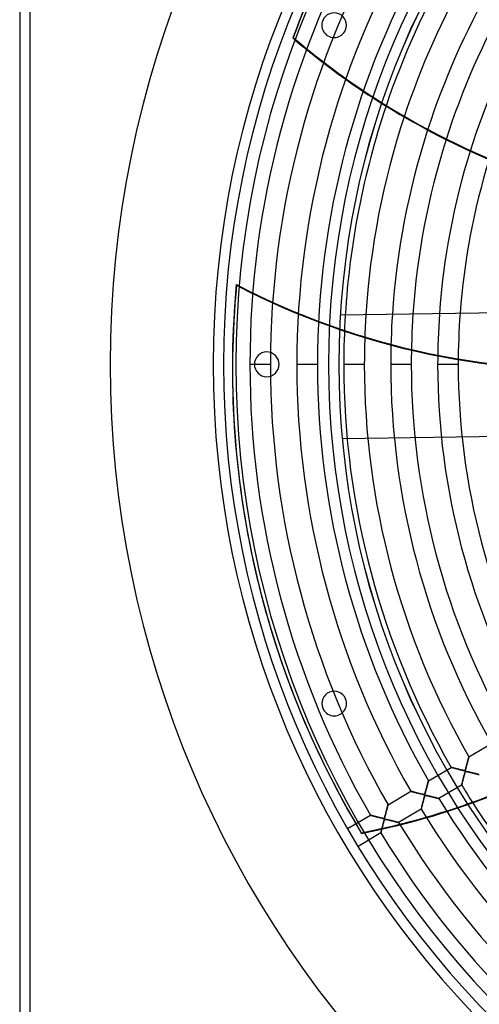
# Model space of a CAD drawing. Header units: millimetres. Extents: x -550 to 550, y -550 to 550.
# Tile 2 of 57: x -550 to -327, y -310 to 167. Entities that reach past the tile are written whole.
import ezdxf

# ---------------------------------------------------------------- set-up
doc = ezdxf.new("R2010")
doc.units = ezdxf.units.MM
doc.layers.add('HIDDEN', color=7, linetype='Continuous')
doc.layers.add('THICK', color=7, linetype='Continuous')

msp = doc.modelspace()

# ---------------------------------------------------------------- linework, layer by layer
at = {"layer": 'HIDDEN'}
for p, q in [((-545, 545), (-545, -545)), ((-402.81, 166.85), (-402.81, 166.85)), ((-417.32, 158.35), (-417.13, 158.6)), ((-391.72, 162.26), (-391.72, 162.26)), ((-407.78, 150.89), (-407.98, 150.64)), ((-444.7, 38.4), (-444.77, 38.71)), ((-394.27, 23.81), (-394.27, 23.81)), ((-506, 0), (-506, 0)), ((-456, 0), (-456, 0)), ((-451, 0), (-451, 0)), ((-445, 0), (-445, 0)), ((-428.21, 0), (-438.19, 0)), ((-428.21, 0), (-438.19, 0)), ((-436, 0), (-436, 0)), ((-424, 0), (-424, 0)), ((-405.41, 0), (-415.39, 0)), ((-405.41, 0), (-415.39, 0)), ((-400, 0), (-400, 0)), ((-400, 0), (-400, 0)), ((-395, 0), (-395, 0)), ((-394.99, 0), (-394.99, 0)), ((-394.99, 0), (-394.99, 0)), ((-382.61, 0), (-392.59, 0)), ((-382.61, 0), (-392.59, 0)), ((-359.81, 0), (-369.79, 0)), ((-359.81, 0), (-369.79, 0)), ((-337.01, 0), (-346.99, 0)), ((-337.01, 0), (-346.99, 0)), ((-393.33, -36.18), (-393.33, -36.18)), ((-435.75, -99.14), (-435.68, -99.44)), ((-391.72, -162.26), (-391.72, -162.26)), ((-402.81, -166.85), (-402.81, -166.85)), ((-331.85, -190.44), (-320.81, -183.92)), ((-332.02, -191.09), (-331.98, -190.96)), ((-331.99, -190.98), (-332.02, -191.1)), ((-331.96, -190.87), (-331.99, -190.98)), ((-331.98, -190.96), (-331.95, -190.85)), ((-331.93, -190.78), (-331.96, -190.87)), ((-331.95, -190.85), (-331.92, -190.74)), ((-331.91, -190.69), (-331.93, -190.78)), ((-331.92, -190.74), (-331.9, -190.65)), ((-331.89, -190.62), (-331.91, -190.69)), ((-331.9, -190.65), (-331.88, -190.58)), ((-331.87, -190.55), (-331.89, -190.62)), ((-331.88, -190.58), (-331.87, -190.52)), ((-331.87, -190.52), (-331.85, -190.48)), ((-331.86, -190.51), (-331.87, -190.55)), ((-331.85, -190.47), (-331.86, -190.51)), ((-331.85, -190.44), (-331.85, -190.45)), ((-331.85, -190.45), (-331.85, -190.44)), ((-331.85, -190.45), (-331.85, -190.47)), ((-331.85, -190.48), (-331.85, -190.45)), ((-351.47, -202.05), (-340.44, -195.52)), ((-340.42, -195.53), (-340.44, -195.52)), ((-340.44, -195.52), (-340.42, -195.53)), ((-340.37, -195.54), (-340.42, -195.53)), ((-340.42, -195.53), (-340.36, -195.55)), ((-340.3, -195.56), (-340.37, -195.54)), ((-340.36, -195.55), (-340.26, -195.57)), ((-340.19, -195.59), (-340.3, -195.56)), ((-340.26, -195.57), (-340.13, -195.61)), ((-340.06, -195.62), (-340.19, -195.59)), ((-340.13, -195.61), (-339.96, -195.65)), ((-339.9, -195.66), (-340.06, -195.62)), ((-339.96, -195.65), (-339.76, -195.7)), ((-339.73, -195.71), (-339.9, -195.66)), ((-339.76, -195.7), (-339.53, -195.76)), ((-339.53, -195.76), (-339.73, -195.71)), ((-339.32, -195.82), (-339.53, -195.76)), ((-339.53, -195.76), (-339.28, -195.83)), ((-339.09, -195.88), (-339.32, -195.82)), ((-339.28, -195.83), (-339.01, -195.9)), ((-333.34, -196.03), (-333.28, -195.85)), ((-333.26, -195.75), (-333.32, -195.98)), ((-333.28, -195.85), (-333.23, -195.66)), ((-333.19, -195.53), (-333.26, -195.75)), ((-333.23, -195.66), (-333.17, -195.45)), ((-333.13, -195.3), (-333.19, -195.53)), ((-333.17, -195.45), (-333.11, -195.23)), ((-333.07, -195.07), (-333.13, -195.3)), ((-333.11, -195.23), (-333.05, -195)), ((-333.01, -194.85), (-333.07, -195.07)), ((-333.05, -195), (-332.99, -194.75)), ((-332.95, -194.63), (-333.01, -194.85)), ((-332.99, -194.75), (-332.92, -194.51)), ((-332.89, -194.4), (-332.95, -194.63)), ((-332.92, -194.51), (-332.85, -194.25)), ((-332.83, -194.19), (-332.89, -194.4)), ((-332.85, -194.25), (-332.79, -194)), ((-332.78, -193.97), (-332.83, -194.19)), ((-332.79, -194), (-332.72, -193.76)), ((-332.72, -193.75), (-332.78, -193.97)), ((-332.72, -193.76), (-332.66, -193.52)), ((-332.66, -193.54), (-332.72, -193.75)), ((-332.66, -193.52), (-332.6, -193.29)), ((-332.61, -193.34), (-332.66, -193.54)), ((-332.56, -193.13), (-332.61, -193.34)), ((-332.6, -193.29), (-332.54, -193.07)), ((-332.5, -192.93), (-332.56, -193.13)), ((-332.54, -193.07), (-332.48, -192.85)), ((-332.45, -192.74), (-332.5, -192.93)), ((-332.48, -192.85), (-332.43, -192.64)), ((-332.4, -192.54), (-332.45, -192.74)), ((-332.43, -192.64), (-332.37, -192.43)), ((-332.35, -192.36), (-332.4, -192.54)), ((-332.37, -192.43), (-332.32, -192.24)), ((-332.3, -192.18), (-332.35, -192.36)), ((-332.32, -192.24), (-332.27, -192.05)), ((-332.26, -192), (-332.3, -192.18)), ((-332.27, -192.05), (-332.22, -191.87)), ((-332.21, -191.83), (-332.26, -192)), ((-332.22, -191.87), (-332.18, -191.7)), ((-332.17, -191.67), (-332.21, -191.83)), ((-332.18, -191.7), (-332.13, -191.53)), ((-332.13, -191.52), (-332.17, -191.67)), ((-332.09, -191.37), (-332.13, -191.52)), ((-332.13, -191.53), (-332.09, -191.37)), ((-332.05, -191.23), (-332.09, -191.37)), ((-332.09, -191.37), (-332.05, -191.23)), ((-332.05, -191.23), (-332.02, -191.09)), ((-332.02, -191.1), (-332.05, -191.23)), ((-338.85, -195.94), (-339.09, -195.88)), ((-339.01, -195.9), (-338.72, -195.97)), ((-338.59, -196.01), (-338.85, -195.94)), ((-338.72, -195.97), (-338.41, -196.05)), ((-338.32, -196.08), (-338.59, -196.01)), ((-338.41, -196.05), (-338.08, -196.14)), ((-338.03, -196.15), (-338.32, -196.08)), ((-338.08, -196.14), (-337.75, -196.23)), ((-337.72, -196.23), (-338.03, -196.15)), ((-337.75, -196.23), (-337.4, -196.31)), ((-337.41, -196.31), (-337.72, -196.23)), ((-337.08, -196.4), (-337.41, -196.31)), ((-337.4, -196.31), (-337.05, -196.4)), ((-336.74, -196.48), (-337.08, -196.4)), ((-337.05, -196.4), (-336.7, -196.49)), ((-336.41, -196.57), (-336.74, -196.48)), ((-336.7, -196.49), (-336.34, -196.58)), ((-336.09, -196.65), (-336.41, -196.57)), ((-336.34, -196.58), (-335.99, -196.67)), ((-335.79, -196.72), (-336.09, -196.65)), ((-335.99, -196.67), (-335.64, -196.76)), ((-335.5, -196.79), (-335.79, -196.72)), ((-335.64, -196.76), (-335.29, -196.84)), ((-335.25, -196.86), (-335.5, -196.79)), ((-335.29, -196.84), (-334.96, -196.92)), ((-335.01, -196.91), (-335.25, -196.86)), ((-334.8, -196.96), (-335.01, -196.91)), ((-334.96, -196.92), (-334.67, -196.99)), ((-334.61, -197), (-334.8, -196.96)), ((-334.67, -196.99), (-334.41, -197.04)), ((-334.44, -197.03), (-334.61, -197)), ((-334.49, -200.74), (-334.39, -200.39)), ((-334.41, -200.43), (-334.49, -200.77)), ((-334.28, -197.06), (-334.44, -197.03)), ((-334.41, -197.04), (-334.2, -197.07)), ((-334.32, -200.1), (-334.41, -200.43)), ((-334.39, -200.39), (-334.3, -200.03)), ((-334.24, -199.78), (-334.32, -200.1)), ((-334.3, -200.03), (-334.21, -199.68)), ((-334.14, -197.08), (-334.28, -197.06)), ((-334.16, -199.48), (-334.24, -199.78)), ((-334.21, -199.68), (-334.12, -199.33)), ((-334.2, -197.07), (-334.06, -197.08)), ((-334.08, -199.2), (-334.16, -199.48)), ((-334.03, -197.08), (-334.14, -197.08)), ((-334.12, -199.33), (-334.03, -198.99)), ((-334.01, -198.94), (-334.08, -199.2)), ((-334.06, -197.08), (-333.95, -197.08)), ((-333.92, -197.08), (-334.03, -197.08)), ((-334.03, -198.99), (-333.93, -198.66)), ((-333.95, -198.71), (-334.01, -198.94)), ((-333.95, -197.08), (-333.87, -197.07)), ((-333.89, -198.51), (-333.95, -198.71)), ((-333.93, -198.66), (-333.85, -198.37)), ((-333.83, -197.06), (-333.92, -197.08)), ((-333.83, -198.32), (-333.89, -198.51)), ((-333.87, -197.07), (-333.81, -197.04)), ((-333.85, -198.37), (-333.77, -198.12)), ((-333.76, -197.02), (-333.83, -197.06)), ((-333.78, -198.15), (-333.83, -198.32)), ((-333.81, -197.04), (-333.75, -197.01)), ((-333.73, -198), (-333.78, -198.15)), ((-333.77, -198.12), (-333.7, -197.92)), ((-333.69, -196.96), (-333.76, -197.02)), ((-333.75, -197.01), (-333.7, -196.96)), ((-333.68, -197.87), (-333.73, -198)), ((-333.7, -196.96), (-333.65, -196.89)), ((-333.7, -197.92), (-333.64, -197.79)), ((-333.63, -196.87), (-333.69, -196.96)), ((-333.62, -197.76), (-333.68, -197.87)), ((-333.65, -196.89), (-333.6, -196.8)), ((-333.64, -197.79), (-333.59, -197.7)), ((-333.58, -196.75), (-333.63, -196.87)), ((-333.57, -197.67), (-333.62, -197.76)), ((-333.6, -196.8), (-333.56, -196.7)), ((-333.59, -197.7), (-333.54, -197.64)), ((-333.51, -196.6), (-333.58, -196.75)), ((-333.51, -197.61), (-333.57, -197.67)), ((-333.56, -196.7), (-333.51, -196.59)), ((-333.54, -197.64), (-333.48, -197.59)), ((-333.45, -196.41), (-333.51, -196.6)), ((-333.51, -196.59), (-333.47, -196.47)), ((-333.44, -197.56), (-333.51, -197.61)), ((-333.48, -197.59), (-333.42, -197.56)), ((-333.47, -196.47), (-333.43, -196.34)), ((-333.39, -196.2), (-333.45, -196.41)), ((-333.35, -197.53), (-333.44, -197.56)), ((-333.43, -196.34), (-333.38, -196.19)), ((-333.42, -197.56), (-333.35, -197.54)), ((-333.32, -195.98), (-333.39, -196.2)), ((-333.38, -196.19), (-333.34, -196.03)), ((-333.25, -197.52), (-333.35, -197.53)), ((-333.35, -197.54), (-333.27, -197.53)), ((-333.27, -197.53), (-333.17, -197.53)), ((-333.11, -197.53), (-333.25, -197.52)), ((-333.17, -197.53), (-333.06, -197.53)), ((-332.95, -197.55), (-333.11, -197.53)), ((-333.06, -197.53), (-332.94, -197.55)), ((-332.76, -197.58), (-332.95, -197.55)), ((-332.94, -197.55), (-332.82, -197.57)), ((-332.82, -197.57), (-332.69, -197.6)), ((-332.54, -197.63), (-332.76, -197.58)), ((-332.69, -197.6), (-332.54, -197.63)), ((-332.54, -197.63), (-332.37, -197.67)), ((-332.32, -197.68), (-332.54, -197.63)), ((-332.37, -197.67), (-332.19, -197.71)), ((-332.09, -197.73), (-332.32, -197.68)), ((-332.19, -197.71), (-331.99, -197.75)), ((-331.86, -197.78), (-332.09, -197.73)), ((-331.99, -197.75), (-331.78, -197.8)), ((-331.63, -197.84), (-331.86, -197.78)), ((-331.78, -197.8), (-331.56, -197.86)), ((-331.4, -197.89), (-331.63, -197.84)), ((-331.56, -197.86), (-331.32, -197.91)), ((-331.18, -197.95), (-331.4, -197.89)), ((-331.32, -197.91), (-331.08, -197.97)), ((-330.95, -198.01), (-331.18, -197.95)), ((-331.08, -197.97), (-330.83, -198.04)), ((-330.73, -198.06), (-330.95, -198.01)), ((-330.83, -198.04), (-330.58, -198.1)), ((-330.51, -198.11), (-330.73, -198.06)), ((-330.58, -198.1), (-330.33, -198.16)), ((-330.29, -198.17), (-330.51, -198.11)), ((-330.33, -198.16), (-330.08, -198.22)), ((-330.08, -198.22), (-330.29, -198.17)), ((-330.08, -198.22), (-329.84, -198.28)), ((-329.87, -198.28), (-330.08, -198.22)), ((-329.66, -198.33), (-329.87, -198.28)), ((-329.84, -198.28), (-329.61, -198.34)), ((-329.45, -198.38), (-329.66, -198.33)), ((-329.61, -198.34), (-329.39, -198.39)), ((-329.25, -198.43), (-329.45, -198.38)), ((-329.39, -198.39), (-329.17, -198.45)), ((-329.06, -198.48), (-329.25, -198.43)), ((-329.17, -198.45), (-328.96, -198.5)), ((-328.86, -198.53), (-329.06, -198.48)), ((-328.96, -198.5), (-328.75, -198.55)), ((-328.68, -198.57), (-328.86, -198.53)), ((-328.75, -198.55), (-328.56, -198.6)), ((-328.5, -198.62), (-328.68, -198.57)), ((-328.56, -198.6), (-328.37, -198.65)), ((-328.32, -198.66), (-328.5, -198.62)), ((-328.37, -198.65), (-328.19, -198.69)), ((-328.15, -198.7), (-328.32, -198.66)), ((-328.19, -198.69), (-328.01, -198.74)), ((-327.99, -198.74), (-328.15, -198.7)), ((-328.01, -198.74), (-327.85, -198.78)), ((-327.83, -198.78), (-327.99, -198.74)), ((-327.85, -198.78), (-327.69, -198.82)), ((-327.69, -198.82), (-327.83, -198.78)), ((-327.69, -198.82), (-327.54, -198.86)), ((-327.55, -198.85), (-327.69, -198.82)), ((-327.42, -198.89), (-327.55, -198.85)), ((-327.54, -198.86), (-327.4, -198.89)), ((-327.3, -198.92), (-327.42, -198.89)), ((-327.4, -198.89), (-327.27, -198.92)), ((-327.19, -198.94), (-327.3, -198.92)), ((-327.27, -198.92), (-327.16, -198.95)), ((-327.09, -198.97), (-327.19, -198.94)), ((-327.16, -198.95), (-327.06, -198.98)), ((-327, -198.99), (-327.09, -198.97)), ((-327.06, -198.98), (-326.97, -199)), ((-326.93, -199.01), (-327, -198.99)), ((-326.97, -199), (-326.89, -199.02)), ((-326.87, -199.02), (-326.93, -199.01)), ((-326.89, -199.02), (-326.83, -199.03)), ((-326.82, -199.04), (-326.87, -199.02)), ((-326.83, -199.03), (-326.79, -199.04)), ((-326.78, -199.04), (-326.82, -199.04)), ((-326.79, -199.04), (-326.76, -199.05)), ((-326.76, -199.05), (-326.78, -199.04)), ((-326.76, -199.05), (-326.76, -199.05)), ((-326.76, -199.05), (-326.76, -199.05)), ((-352.38, -205.48), (-352.31, -205.24)), ((-352.32, -205.26), (-352.38, -205.49)), ((-352.26, -205.03), (-352.32, -205.26)), ((-352.31, -205.24), (-352.25, -205)), ((-352.2, -204.81), (-352.26, -205.03)), ((-352.25, -205), (-352.19, -204.78)), ((-352.14, -204.59), (-352.2, -204.81)), ((-352.19, -204.78), (-352.13, -204.55)), ((-352.09, -204.38), (-352.14, -204.59)), ((-352.13, -204.55), (-352.08, -204.34)), ((-352.03, -204.17), (-352.09, -204.38)), ((-352.08, -204.34), (-352.02, -204.13)), ((-351.98, -203.97), (-352.03, -204.17)), ((-352.02, -204.13), (-351.97, -203.93)), ((-351.93, -203.77), (-351.98, -203.97)), ((-351.97, -203.93), (-351.92, -203.73)), ((-351.88, -203.59), (-351.93, -203.77)), ((-351.92, -203.73), (-351.87, -203.55)), ((-351.83, -203.41), (-351.88, -203.59)), ((-351.87, -203.55), (-351.82, -203.37)), ((-351.78, -203.23), (-351.83, -203.41)), ((-351.82, -203.37), (-351.78, -203.2)), ((-351.78, -203.2), (-351.73, -203.04)), ((-351.74, -203.07), (-351.78, -203.23)), ((-351.7, -202.92), (-351.74, -203.07)), ((-351.73, -203.04), (-351.69, -202.88)), ((-351.66, -202.77), (-351.7, -202.92)), ((-351.69, -202.88), (-351.65, -202.74)), ((-351.63, -202.64), (-351.66, -202.77)), ((-351.65, -202.74), (-351.62, -202.6)), ((-351.6, -202.52), (-351.63, -202.64)), ((-351.62, -202.6), (-351.59, -202.48)), ((-351.57, -202.41), (-351.6, -202.52)), ((-351.59, -202.48), (-351.56, -202.37)), ((-351.54, -202.32), (-351.57, -202.41)), ((-351.56, -202.37), (-351.53, -202.28)), ((-351.52, -202.24), (-351.54, -202.32)), ((-351.53, -202.28), (-351.51, -202.2)), ((-351.5, -202.17), (-351.52, -202.24)), ((-351.51, -202.2), (-351.49, -202.14)), ((-351.49, -202.12), (-351.5, -202.17)), ((-351.48, -202.08), (-351.49, -202.12)), ((-351.49, -202.14), (-351.48, -202.09)), ((-351.47, -202.06), (-351.48, -202.08)), ((-351.48, -202.09), (-351.47, -202.06)), ((-351.47, -202.05), (-351.47, -202.06)), ((-351.47, -202.06), (-351.47, -202.05)), ((-335.35, -204.13), (-346.38, -210.66)), ((-335.35, -204.13), (-335.34, -204.11)), ((-335.34, -204.12), (-335.35, -204.13)), ((-335.34, -204.11), (-335.33, -204.05)), ((-335.33, -204.07), (-335.34, -204.12)), ((-335.33, -204.05), (-335.3, -203.96)), ((-335.31, -203.99), (-335.33, -204.07)), ((-335.28, -203.88), (-335.31, -203.99)), ((-335.3, -203.96), (-335.27, -203.82)), ((-335.25, -203.75), (-335.28, -203.88)), ((-335.27, -203.82), (-335.23, -203.65)), ((-335.21, -203.6), (-335.25, -203.75)), ((-335.23, -203.65), (-335.18, -203.45)), ((-335.17, -203.42), (-335.21, -203.6)), ((-335.18, -203.45), (-335.12, -203.23)), ((-335.12, -203.22), (-335.17, -203.42)), ((-335.12, -203.23), (-335.06, -202.98)), ((-335.06, -203.01), (-335.12, -203.22)), ((-335.06, -202.98), (-334.99, -202.7)), ((-335.01, -202.78), (-335.06, -203.01)), ((-334.94, -202.54), (-335.01, -202.78)), ((-334.99, -202.7), (-334.91, -202.41)), ((-334.88, -202.28), (-334.94, -202.54)), ((-334.91, -202.41), (-334.83, -202.1)), ((-334.81, -202.01), (-334.88, -202.28)), ((-334.83, -202.1), (-334.75, -201.77)), ((-334.74, -201.72), (-334.81, -202.01)), ((-334.75, -201.77), (-334.66, -201.44)), ((-334.66, -201.42), (-334.74, -201.72)), ((-334.66, -201.44), (-334.58, -201.09)), ((-334.58, -201.1), (-334.66, -201.42)), ((-334.58, -201.09), (-334.49, -200.74)), ((-334.49, -200.77), (-334.58, -201.1)), ((-371.1, -213.66), (-360.06, -207.13)), ((-360.05, -207.14), (-360.06, -207.13)), ((-360.06, -207.13), (-360.04, -207.14)), ((-360, -207.15), (-360.05, -207.14)), ((-360.04, -207.14), (-359.99, -207.15)), ((-359.93, -207.17), (-360, -207.15)), ((-359.99, -207.15), (-359.9, -207.18)), ((-359.84, -207.19), (-359.93, -207.17)), ((-359.9, -207.18), (-359.77, -207.21)), ((-359.71, -207.22), (-359.84, -207.19)), ((-359.77, -207.21), (-359.61, -207.25)), ((-359.57, -207.26), (-359.71, -207.22)), ((-359.61, -207.25), (-359.42, -207.3)), ((-359.41, -207.3), (-359.57, -207.26)), ((-359.42, -207.3), (-359.2, -207.36)), ((-359.23, -207.35), (-359.41, -207.3)), ((-359.02, -207.4), (-359.23, -207.35)), ((-359.2, -207.36), (-358.95, -207.42)), ((-358.8, -207.46), (-359.02, -207.4)), ((-358.95, -207.42), (-358.68, -207.49)), ((-358.57, -207.52), (-358.8, -207.46)), ((-358.68, -207.49), (-358.39, -207.57)), ((-358.31, -207.59), (-358.57, -207.52)), ((-358.39, -207.57), (-358.09, -207.65)), ((-358.04, -207.66), (-358.31, -207.59)), ((-358.09, -207.65), (-357.76, -207.73)), ((-357.75, -207.73), (-358.04, -207.66)), ((-357.76, -207.73), (-357.43, -207.82)), ((-357.46, -207.81), (-357.75, -207.73)), ((-357.15, -207.89), (-357.46, -207.81)), ((-357.43, -207.82), (-357.08, -207.91)), ((-356.84, -207.97), (-357.15, -207.89)), ((-357.08, -207.91), (-356.72, -208)), ((-356.52, -208.05), (-356.84, -207.97)), ((-356.72, -208), (-356.37, -208.09)), ((-356.2, -208.13), (-356.52, -208.05)), ((-356.37, -208.09), (-356.01, -208.18)), ((-355.88, -208.21), (-356.2, -208.13)), ((-356.01, -208.18), (-355.65, -208.27)), ((-355.55, -208.3), (-355.88, -208.21)), ((-355.65, -208.27), (-355.29, -208.36)), ((-355.22, -208.38), (-355.55, -208.3)), ((-355.29, -208.36), (-354.93, -208.45)), ((-354.9, -208.46), (-355.22, -208.38)), ((-354.93, -208.45), (-354.59, -208.53)), ((-354.6, -208.53), (-354.9, -208.46)), ((-354.33, -208.59), (-354.6, -208.53)), ((-354.59, -208.53), (-354.29, -208.6)), ((-354.1, -208.63), (-354.33, -208.59)), ((-354.29, -208.6), (-354.02, -208.65)), ((-353.91, -208.67), (-354.1, -208.63)), ((-354.02, -208.65), (-353.81, -208.68)), ((-353.74, -208.69), (-353.91, -208.67)), ((-353.81, -208.68), (-353.67, -208.69)), ((-353.59, -208.69), (-353.74, -208.69)), ((-353.67, -208.69), (-353.57, -208.69)), ((-353.47, -208.67), (-353.59, -208.69)), ((-353.57, -208.69), (-353.5, -208.68)), ((-353.56, -210.27), (-353.47, -209.97)), ((-353.49, -210.02), (-353.56, -210.28)), ((-353.5, -208.68), (-353.44, -208.65)), ((-353.42, -209.79), (-353.49, -210.02)), ((-353.38, -208.62), (-353.47, -208.67)), ((-353.47, -209.97), (-353.39, -209.71)), ((-353.44, -208.65), (-353.38, -208.62)), ((-353.35, -209.6), (-353.42, -209.79)), ((-353.39, -209.71), (-353.32, -209.51)), ((-353.31, -208.55), (-353.38, -208.62)), ((-353.38, -208.62), (-353.33, -208.57)), ((-353.29, -209.45), (-353.35, -209.6)), ((-353.33, -208.57), (-353.28, -208.51)), ((-353.32, -209.51), (-353.26, -209.39)), ((-353.24, -208.44), (-353.31, -208.55)), ((-353.22, -209.32), (-353.29, -209.45)), ((-353.28, -208.51), (-353.24, -208.44)), ((-353.26, -209.39), (-353.21, -209.3)), ((-353.18, -208.3), (-353.24, -208.44)), ((-353.24, -208.44), (-353.19, -208.34)), ((-353.14, -209.22), (-353.22, -209.32)), ((-353.21, -209.3), (-353.16, -209.24)), ((-353.19, -208.34), (-353.15, -208.23)), ((-353.12, -208.15), (-353.18, -208.3)), ((-353.16, -209.24), (-353.11, -209.2)), ((-353.15, -208.23), (-353.11, -208.12)), ((-353.06, -209.17), (-353.14, -209.22)), ((-353.06, -207.98), (-353.12, -208.15)), ((-353.11, -208.12), (-353.07, -208)), ((-353.11, -209.2), (-353.06, -209.17)), ((-353.07, -208), (-353.03, -207.86)), ((-353.01, -207.81), (-353.06, -207.98)), ((-353.06, -209.17), (-352.99, -209.14)), ((-352.96, -209.14), (-353.06, -209.17)), ((-353.03, -207.86), (-352.98, -207.7)), ((-352.95, -207.62), (-353.01, -207.81)), ((-352.99, -209.14), (-352.92, -209.13)), ((-352.98, -207.7), (-352.93, -207.53)), ((-352.83, -209.13), (-352.96, -209.14)), ((-352.89, -207.41), (-352.95, -207.62)), ((-352.93, -207.53), (-352.88, -207.35)), ((-352.92, -209.13), (-352.83, -209.13)), ((-352.83, -207.18), (-352.89, -207.41)), ((-352.88, -207.35), (-352.82, -207.15)), ((-352.77, -206.94), (-352.83, -207.18)), ((-352.83, -209.13), (-352.72, -209.14)), ((-352.68, -209.14), (-352.83, -209.13)), ((-352.82, -207.15), (-352.76, -206.93)), ((-352.7, -206.7), (-352.77, -206.94)), ((-352.76, -206.93), (-352.7, -206.71)), ((-352.72, -209.14), (-352.61, -209.15)), ((-352.63, -206.45), (-352.7, -206.7)), ((-352.7, -206.71), (-352.64, -206.47)), ((-352.52, -209.17), (-352.68, -209.14)), ((-352.64, -206.47), (-352.58, -206.23)), ((-352.57, -206.2), (-352.63, -206.45)), ((-352.61, -209.15), (-352.49, -209.17)), ((-352.58, -206.23), (-352.51, -205.98)), ((-352.5, -205.96), (-352.57, -206.2)), ((-352.35, -209.2), (-352.52, -209.17)), ((-352.51, -205.98), (-352.44, -205.73)), ((-352.44, -205.72), (-352.5, -205.96)), ((-352.49, -209.17), (-352.36, -209.19)), ((-352.44, -205.73), (-352.38, -205.48)), ((-352.38, -205.49), (-352.44, -205.72)), ((-352.36, -209.19), (-352.22, -209.22)), ((-352.17, -209.23), (-352.35, -209.2)), ((-352.22, -209.22), (-352.06, -209.26)), ((-351.97, -209.28), (-352.17, -209.23)), ((-352.06, -209.26), (-351.89, -209.3)), ((-351.76, -209.32), (-351.97, -209.28)), ((-351.89, -209.3), (-351.7, -209.34)), ((-351.53, -209.38), (-351.76, -209.32)), ((-351.7, -209.34), (-351.5, -209.39)), ((-351.29, -209.44), (-351.53, -209.38)), ((-351.5, -209.39), (-351.28, -209.44)), ((-351.04, -209.5), (-351.29, -209.44)), ((-351.28, -209.44), (-351.06, -209.49)), ((-351.06, -209.49), (-350.82, -209.55)), ((-350.8, -209.56), (-351.04, -209.5)), ((-350.82, -209.55), (-350.58, -209.61)), ((-350.55, -209.62), (-350.8, -209.56)), ((-350.58, -209.61), (-350.32, -209.67)), ((-350.31, -209.68), (-350.55, -209.62)), ((-350.32, -209.67), (-350.07, -209.74)), ((-350.07, -209.74), (-350.31, -209.68)), ((-350.07, -209.74), (-349.82, -209.8)), ((-349.83, -209.8), (-350.07, -209.74)), ((-349.6, -209.85), (-349.83, -209.8)), ((-349.82, -209.8), (-349.58, -209.86)), ((-349.37, -209.91), (-349.6, -209.85)), ((-349.58, -209.86), (-349.35, -209.92)), ((-349.15, -209.97), (-349.37, -209.91)), ((-349.35, -209.92), (-349.12, -209.98)), ((-348.93, -210.02), (-349.15, -209.97)), ((-349.12, -209.98), (-348.89, -210.03)), ((-348.72, -210.08), (-348.93, -210.02)), ((-348.89, -210.03), (-348.68, -210.09)), ((-348.51, -210.13), (-348.72, -210.08)), ((-348.68, -210.09), (-348.47, -210.14)), ((-348.31, -210.18), (-348.51, -210.13)), ((-348.47, -210.14), (-348.26, -210.19)), ((-348.11, -210.23), (-348.31, -210.18)), ((-348.26, -210.19), (-348.07, -210.24)), ((-371.42, -214.86), (-371.47, -215.05)), ((-371.46, -215.05), (-371.42, -214.87)), ((-371.37, -214.68), (-371.42, -214.86)), ((-371.42, -214.87), (-371.37, -214.7)), ((-371.32, -214.51), (-371.37, -214.68)), ((-371.37, -214.7), (-371.33, -214.54)), ((-371.33, -214.54), (-371.29, -214.39)), ((-371.28, -214.36), (-371.32, -214.51)), ((-371.29, -214.39), (-371.25, -214.24)), ((-371.25, -214.22), (-371.28, -214.36)), ((-371.21, -214.09), (-371.25, -214.22)), ((-371.25, -214.24), (-371.22, -214.12)), ((-371.22, -214.12), (-371.19, -214)), ((-371.18, -213.98), (-371.21, -214.09)), ((-371.19, -214), (-371.16, -213.9)), ((-371.16, -213.88), (-371.18, -213.98)), ((-371.14, -213.8), (-371.16, -213.88)), ((-371.16, -213.9), (-371.14, -213.82)), ((-371.12, -213.74), (-371.14, -213.8)), ((-371.14, -213.82), (-371.12, -213.75)), ((-371.11, -213.69), (-371.12, -213.74)), ((-371.12, -213.75), (-371.11, -213.7)), ((-371.1, -213.67), (-371.11, -213.69)), ((-371.11, -213.7), (-371.1, -213.67)), ((-371.1, -213.66), (-371.1, -213.67)), ((-371.1, -213.67), (-371.1, -213.66)), ((-354.81, -215.09), (-354.75, -214.87)), ((-354.76, -214.9), (-354.81, -215.08)), ((-354.71, -214.7), (-354.76, -214.9)), ((-354.75, -214.87), (-354.69, -214.63)), ((-354.65, -214.48), (-354.71, -214.7)), ((-354.69, -214.63), (-354.62, -214.36)), ((-354.59, -214.24), (-354.65, -214.48)), ((-354.62, -214.36), (-354.55, -214.07)), ((-354.53, -213.98), (-354.59, -214.24)), ((-354.55, -214.07), (-354.47, -213.76)), ((-354.46, -213.71), (-354.53, -213.98)), ((-354.47, -213.76), (-354.39, -213.44)), ((-354.39, -213.43), (-354.46, -213.71)), ((-354.39, -213.44), (-354.3, -213.1)), ((-354.31, -213.13), (-354.39, -213.43)), ((-354.23, -212.82), (-354.31, -213.13)), ((-354.3, -213.1), (-354.21, -212.75)), ((-354.15, -212.51), (-354.23, -212.82)), ((-354.21, -212.75), (-354.12, -212.4)), ((-354.07, -212.2), (-354.15, -212.51)), ((-354.12, -212.4), (-354.03, -212.04)), ((-353.99, -211.87), (-354.07, -212.2)), ((-354.03, -212.04), (-353.94, -211.68)), ((-353.9, -211.55), (-353.99, -211.87)), ((-353.94, -211.68), (-353.84, -211.32)), ((-353.82, -211.22), (-353.9, -211.55)), ((-353.84, -211.32), (-353.75, -210.96)), ((-353.73, -210.89), (-353.82, -211.22)), ((-353.75, -210.96), (-353.65, -210.61)), ((-353.64, -210.57), (-353.73, -210.89)), ((-353.65, -210.61), (-353.56, -210.27)), ((-353.56, -210.28), (-353.64, -210.57)), ((-347.92, -210.27), (-348.11, -210.23)), ((-348.07, -210.24), (-347.88, -210.28)), ((-347.74, -210.32), (-347.92, -210.27)), ((-347.88, -210.28), (-347.71, -210.33)), ((-347.57, -210.36), (-347.74, -210.32)), ((-347.71, -210.33), (-347.53, -210.37)), ((-347.41, -210.4), (-347.57, -210.36)), ((-347.53, -210.37), (-347.37, -210.41)), ((-347.25, -210.44), (-347.41, -210.4)), ((-347.37, -210.41), (-347.21, -210.45)), ((-347.11, -210.48), (-347.25, -210.44)), ((-347.21, -210.45), (-347.07, -210.49)), ((-346.98, -210.51), (-347.11, -210.48)), ((-347.07, -210.49), (-346.94, -210.52)), ((-346.86, -210.54), (-346.98, -210.51)), ((-346.94, -210.52), (-346.81, -210.55)), ((-346.75, -210.57), (-346.86, -210.54)), ((-346.81, -210.55), (-346.7, -210.58)), ((-346.65, -210.59), (-346.75, -210.57)), ((-346.7, -210.58), (-346.61, -210.6)), ((-346.57, -210.61), (-346.65, -210.59)), ((-346.61, -210.6), (-346.53, -210.62)), ((-346.5, -210.63), (-346.57, -210.61)), ((-346.53, -210.62), (-346.47, -210.64)), ((-346.45, -210.64), (-346.5, -210.63)), ((-346.47, -210.64), (-346.42, -210.65)), ((-346.41, -210.65), (-346.45, -210.64)), ((-346.42, -210.65), (-346.39, -210.66)), ((-346.39, -210.66), (-346.41, -210.65)), ((-346.39, -210.66), (-346.38, -210.66)), ((-346.38, -210.66), (-346.39, -210.66)), ((-390.72, -225.26), (-379.69, -218.74)), ((-379.67, -218.74), (-379.69, -218.74)), ((-379.69, -218.74), (-379.67, -218.74)), ((-379.63, -218.75), (-379.67, -218.74)), ((-379.67, -218.74), (-379.62, -218.76)), ((-379.56, -218.77), (-379.63, -218.75)), ((-379.62, -218.76), (-379.54, -218.78)), ((-379.46, -218.8), (-379.56, -218.77)), ((-379.54, -218.78), (-379.42, -218.81)), ((-379.35, -218.83), (-379.46, -218.8)), ((-379.42, -218.81), (-379.27, -218.85)), ((-379.21, -218.86), (-379.35, -218.83)), ((-379.27, -218.85), (-379.09, -218.9)), ((-379.05, -218.9), (-379.21, -218.86)), ((-379.09, -218.9), (-378.88, -218.95)), ((-378.88, -218.95), (-379.05, -218.9)), ((-378.69, -219), (-378.88, -218.95)), ((-378.88, -218.95), (-378.65, -219.01)), ((-378.49, -219.05), (-378.69, -219)), ((-378.65, -219.01), (-378.4, -219.08)), ((-378.28, -219.11), (-378.49, -219.05)), ((-378.4, -219.08), (-378.12, -219.15)), ((-378.05, -219.17), (-378.28, -219.11)), ((-378.12, -219.15), (-377.83, -219.22)), ((-377.81, -219.23), (-378.05, -219.17)), ((-377.83, -219.22), (-377.52, -219.3)), ((-377.56, -219.29), (-377.81, -219.23)), ((-377.29, -219.36), (-377.56, -219.29)), ((-377.52, -219.3), (-377.19, -219.39)), ((-377.02, -219.43), (-377.29, -219.36)), ((-377.19, -219.39), (-376.86, -219.47)), ((-376.73, -219.51), (-377.02, -219.43)), ((-376.86, -219.47), (-376.51, -219.56)), ((-376.43, -219.58), (-376.73, -219.51)), ((-376.51, -219.56), (-376.16, -219.65)), ((-376.14, -219.66), (-376.43, -219.58)), ((-376.16, -219.65), (-375.81, -219.74)), ((-375.84, -219.73), (-376.14, -219.66)), ((-375.55, -219.81), (-375.84, -219.73)), ((-375.81, -219.74), (-375.45, -219.83)), ((-372.72, -219.68), (-372.78, -219.85)), ((-372.76, -219.81), (-372.72, -219.69)), ((-372.66, -219.49), (-372.72, -219.68)), ((-372.72, -219.69), (-372.68, -219.56)), ((-372.68, -219.56), (-372.64, -219.42)), ((-372.59, -219.27), (-372.66, -219.49)), ((-372.64, -219.42), (-372.59, -219.26)), ((-372.52, -219.03), (-372.59, -219.27)), ((-372.59, -219.26), (-372.54, -219.08)), ((-372.54, -219.08), (-372.49, -218.89)), ((-372.45, -218.77), (-372.52, -219.03)), ((-372.49, -218.89), (-372.43, -218.68)), ((-372.38, -218.5), (-372.45, -218.77)), ((-372.43, -218.68), (-372.37, -218.46)), ((-372.3, -218.22), (-372.38, -218.5)), ((-372.37, -218.46), (-372.31, -218.23)), ((-372.31, -218.23), (-372.24, -217.99)), ((-372.23, -217.95), (-372.3, -218.22)), ((-372.24, -217.99), (-372.18, -217.74)), ((-372.16, -217.68), (-372.23, -217.95)), ((-372.18, -217.74), (-372.11, -217.49)), ((-372.09, -217.41), (-372.16, -217.68)), ((-372.11, -217.49), (-372.04, -217.24)), ((-372.02, -217.15), (-372.09, -217.41)), ((-372.04, -217.24), (-371.98, -216.99)), ((-371.95, -216.89), (-372.02, -217.15)), ((-371.98, -216.99), (-371.91, -216.74)), ((-371.88, -216.64), (-371.95, -216.89)), ((-371.91, -216.74), (-371.85, -216.51)), ((-371.82, -216.39), (-371.88, -216.64)), ((-371.85, -216.51), (-371.79, -216.28)), ((-371.75, -216.15), (-371.82, -216.39)), ((-371.79, -216.28), (-371.73, -216.05)), ((-371.69, -215.91), (-371.75, -216.15)), ((-371.73, -216.05), (-371.67, -215.84)), ((-371.63, -215.69), (-371.69, -215.91)), ((-371.67, -215.84), (-371.62, -215.63)), ((-371.58, -215.47), (-371.63, -215.69)), ((-371.62, -215.63), (-371.56, -215.43)), ((-371.52, -215.26), (-371.58, -215.47)), ((-371.56, -215.43), (-371.51, -215.23)), ((-371.47, -215.05), (-371.52, -215.26)), ((-371.51, -215.23), (-371.46, -215.05)), ((-354.97, -215.74), (-366.01, -222.27)), ((-354.97, -215.72), (-354.95, -215.66)), ((-354.96, -215.68), (-354.97, -215.72)), ((-354.97, -215.74), (-354.97, -215.72)), ((-354.97, -215.72), (-354.97, -215.74)), ((-354.94, -215.61), (-354.96, -215.68)), ((-354.95, -215.66), (-354.93, -215.57)), ((-354.92, -215.51), (-354.94, -215.61)), ((-354.93, -215.57), (-354.9, -215.44)), ((-354.88, -215.39), (-354.92, -215.51)), ((-354.9, -215.44), (-354.86, -215.28)), ((-354.85, -215.25), (-354.88, -215.39)), ((-354.86, -215.28), (-354.81, -215.09)), ((-354.81, -215.08), (-354.85, -215.25)), ((-375.27, -219.88), (-375.55, -219.81)), ((-375.45, -219.83), (-375.1, -219.92)), ((-374.99, -219.95), (-375.27, -219.88)), ((-375.1, -219.92), (-374.75, -220.01)), ((-374.71, -220.02), (-374.99, -219.95)), ((-374.75, -220.01), (-374.4, -220.09)), ((-374.45, -220.08), (-374.71, -220.02)), ((-374.2, -220.14), (-374.45, -220.08)), ((-374.4, -220.09), (-374.07, -220.17)), ((-373.97, -220.19), (-374.2, -220.14)), ((-374.07, -220.17), (-373.79, -220.23)), ((-373.76, -220.23), (-373.97, -220.19)), ((-373.97, -224.85), (-373.88, -224.51)), ((-373.85, -224.38), (-373.92, -224.67)), ((-373.88, -224.51), (-373.79, -224.17)), ((-373.77, -224.09), (-373.85, -224.38)), ((-373.79, -220.23), (-373.54, -220.27)), ((-373.79, -224.17), (-373.7, -223.82)), ((-373.69, -223.79), (-373.77, -224.09)), ((-373.58, -220.27), (-373.76, -220.23)), ((-373.7, -223.82), (-373.61, -223.46)), ((-373.62, -223.5), (-373.69, -223.79)), ((-373.54, -223.21), (-373.62, -223.5)), ((-373.61, -223.46), (-373.52, -223.11)), ((-373.42, -220.29), (-373.58, -220.27)), ((-373.54, -220.27), (-373.37, -220.29)), ((-373.47, -222.92), (-373.54, -223.21)), ((-373.52, -223.11), (-373.42, -222.75)), ((-373.39, -222.64), (-373.47, -222.92)), ((-373.29, -220.3), (-373.42, -220.29)), ((-373.42, -222.75), (-373.33, -222.4)), ((-373.32, -222.37), (-373.39, -222.64)), ((-373.37, -220.29), (-373.25, -220.3)), ((-373.33, -222.4), (-373.24, -222.06)), ((-373.25, -222.11), (-373.32, -222.37)), ((-373.17, -220.29), (-373.29, -220.3)), ((-373.25, -220.3), (-373.17, -220.29)), ((-373.18, -221.86), (-373.25, -222.11)), ((-373.24, -222.06), (-373.15, -221.74)), ((-373.11, -221.63), (-373.18, -221.86)), ((-373.08, -220.27), (-373.17, -220.29)), ((-373.17, -220.29), (-373.1, -220.27)), ((-373.15, -221.74), (-373.06, -221.46)), ((-373.05, -221.43), (-373.11, -221.63)), ((-373.1, -220.27), (-373.04, -220.25)), ((-373.01, -220.23), (-373.08, -220.27)), ((-373.06, -221.46), (-372.98, -221.22)), ((-372.99, -221.26), (-373.05, -221.43)), ((-373.04, -220.25), (-372.99, -220.21)), ((-372.94, -220.17), (-373.01, -220.23)), ((-372.99, -220.21), (-372.94, -220.16)), ((-372.94, -221.11), (-372.99, -221.26)), ((-372.98, -221.22), (-372.92, -221.06)), ((-372.89, -220.09), (-372.94, -220.17)), ((-372.94, -220.16), (-372.89, -220.1)), ((-372.88, -220.99), (-372.94, -221.11)), ((-372.92, -221.06), (-372.86, -220.95)), ((-372.83, -219.98), (-372.89, -220.09)), ((-372.89, -220.1), (-372.85, -220.01)), ((-372.82, -220.89), (-372.88, -220.99)), ((-372.86, -220.95), (-372.82, -220.88)), ((-372.85, -220.01), (-372.81, -219.92)), ((-372.78, -219.85), (-372.83, -219.98)), ((-372.75, -220.82), (-372.82, -220.89)), ((-372.82, -220.88), (-372.77, -220.83)), ((-372.81, -219.92), (-372.76, -219.81)), ((-372.77, -220.83), (-372.72, -220.79)), ((-372.68, -220.77), (-372.75, -220.82)), ((-372.72, -220.79), (-372.66, -220.76)), ((-372.6, -220.75), (-372.68, -220.77)), ((-372.66, -220.76), (-372.6, -220.75)), ((-372.6, -220.75), (-372.52, -220.74)), ((-372.5, -220.74), (-372.6, -220.75)), ((-372.52, -220.74), (-372.42, -220.74)), ((-372.38, -220.74), (-372.5, -220.74)), ((-372.42, -220.74), (-372.31, -220.75)), ((-372.24, -220.76), (-372.38, -220.74)), ((-372.31, -220.75), (-372.2, -220.76)), ((-372.07, -220.78), (-372.24, -220.76)), ((-372.2, -220.76), (-372.08, -220.78)), ((-372.08, -220.78), (-371.95, -220.81)), ((-371.87, -220.82), (-372.07, -220.78)), ((-371.95, -220.81), (-371.8, -220.84)), ((-371.64, -220.87), (-371.87, -220.82)), ((-371.8, -220.84), (-371.63, -220.87)), ((-371.4, -220.93), (-371.64, -220.87)), ((-371.63, -220.87), (-371.45, -220.92)), ((-371.45, -220.92), (-371.26, -220.96)), ((-371.14, -220.99), (-371.4, -220.93)), ((-371.26, -220.96), (-371.05, -221.01)), ((-370.87, -221.05), (-371.14, -220.99)), ((-371.05, -221.01), (-370.83, -221.06)), ((-370.59, -221.12), (-370.87, -221.05)), ((-370.83, -221.06), (-370.6, -221.12)), ((-370.6, -221.12), (-370.36, -221.18)), ((-370.31, -221.19), (-370.59, -221.12)), ((-370.36, -221.18), (-370.11, -221.24)), ((-370.04, -221.26), (-370.31, -221.19)), ((-370.11, -221.24), (-369.85, -221.3)), ((-369.77, -221.32), (-370.04, -221.26)), ((-369.85, -221.3), (-369.6, -221.37)), ((-369.51, -221.39), (-369.77, -221.32)), ((-369.6, -221.37), (-369.35, -221.43)), ((-369.25, -221.46), (-369.51, -221.39)), ((-369.35, -221.43), (-369.1, -221.49)), ((-369, -221.52), (-369.25, -221.46)), ((-369.1, -221.49), (-368.87, -221.55)), ((-368.75, -221.58), (-369, -221.52)), ((-368.87, -221.55), (-368.64, -221.61)), ((-368.51, -221.64), (-368.75, -221.58)), ((-368.64, -221.61), (-368.41, -221.66)), ((-368.27, -221.7), (-368.51, -221.64)), ((-368.41, -221.66), (-368.19, -221.72)), ((-368.04, -221.76), (-368.27, -221.7)), ((-368.19, -221.72), (-367.98, -221.77)), ((-367.82, -221.81), (-368.04, -221.76)), ((-367.98, -221.77), (-367.78, -221.82)), ((-367.61, -221.86), (-367.82, -221.81)), ((-367.78, -221.82), (-367.59, -221.87)), ((-367.41, -221.92), (-367.61, -221.86)), ((-367.59, -221.87), (-367.4, -221.92)), ((-367.22, -221.96), (-367.41, -221.92)), ((-367.4, -221.92), (-367.22, -221.96)), ((-367.22, -221.96), (-367.05, -222)), ((-367.04, -222.01), (-367.22, -221.96)), ((-367.05, -222), (-366.89, -222.05)), ((-366.87, -222.05), (-367.04, -222.01)), ((-366.89, -222.05), (-366.74, -222.08)), ((-366.71, -222.09), (-366.87, -222.05)), ((-366.74, -222.08), (-366.6, -222.12)), ((-366.57, -222.13), (-366.71, -222.09)), ((-366.6, -222.12), (-366.47, -222.15)), ((-366.44, -222.16), (-366.57, -222.13)), ((-366.47, -222.15), (-366.35, -222.18)), ((-366.33, -222.19), (-366.44, -222.16)), ((-366.35, -222.18), (-366.25, -222.2)), ((-366.23, -222.21), (-366.33, -222.19)), ((-366.25, -222.2), (-366.17, -222.23)), ((-366.15, -222.23), (-366.23, -222.21)), ((-366.17, -222.23), (-366.1, -222.24)), ((-366.09, -222.25), (-366.15, -222.23)), ((-366.1, -222.24), (-366.05, -222.26)), ((-366.04, -222.26), (-366.09, -222.25)), ((-366.05, -222.26), (-366.02, -222.26)), ((-366.02, -222.26), (-366.04, -222.26)), ((-366.02, -222.26), (-366.01, -222.27)), ((-366.01, -222.27), (-366.02, -222.26)), ((-374.6, -227.35), (-385.63, -233.87)), ((-384, -227.55), (-384.07, -227.24)), ((-374.58, -227.29), (-374.6, -227.33)), ((-374.6, -227.35), (-374.59, -227.33)), ((-374.6, -227.33), (-374.6, -227.35)), ((-374.59, -227.33), (-374.58, -227.28)), ((-374.58, -227.28), (-374.56, -227.19)), ((-374.57, -227.22), (-374.58, -227.29)), ((-374.54, -227.12), (-374.57, -227.22)), ((-374.56, -227.19), (-374.53, -227.07)), ((-374.51, -227), (-374.54, -227.12)), ((-374.53, -227.07), (-374.49, -226.92)), ((-374.48, -226.86), (-374.51, -227)), ((-374.49, -226.92), (-374.45, -226.74)), ((-374.44, -226.71), (-374.48, -226.86)), ((-374.45, -226.74), (-374.39, -226.54)), ((-374.39, -226.54), (-374.44, -226.71)), ((-374.39, -226.54), (-374.34, -226.31)), ((-374.35, -226.35), (-374.39, -226.54)), ((-374.3, -226.15), (-374.35, -226.35)), ((-374.34, -226.31), (-374.27, -226.05)), ((-374.24, -225.93), (-374.3, -226.15)), ((-374.27, -226.05), (-374.2, -225.78)), ((-374.18, -225.71), (-374.24, -225.93)), ((-374.2, -225.78), (-374.13, -225.48)), ((-374.12, -225.47), (-374.18, -225.71)), ((-374.13, -225.48), (-374.05, -225.17)), ((-374.06, -225.21), (-374.12, -225.47)), ((-373.99, -224.95), (-374.06, -225.21)), ((-374.05, -225.17), (-373.97, -224.85)), ((-373.92, -224.67), (-373.99, -224.95)), ((-372.22, -224.74), (-372.15, -225.04))]:
    msp.add_line(p, q, dxfattribs=at)
for radius, start, end in [(506, 0, 180), (456, 0, 180), (451, 0, 180), (400, 0, 180), (395, 0, 180), (438.19, 150.0538, 180), (428.21, 150.069, 180), (415.39, 150.0897, 180), (405.41, 150.1066, 180), (392.59, 150.1297, 161.3825), (382.61, 150.1487, 161.7096), (369.79, 150.1748, 162.0908), (359.81, 150.1962, 162.3551), (346.99, 150.2256, 162.6493), (382.61, 176.4029, 180), (369.79, 176.2466, 180), (359.81, 176.1173, 180), (346.99, 175.9402, 180), (337.01, 175.7928, 180), (392.59, 176.5174, 180), (506, 180, 0), (438.19, 180, 209.9462), (428.21, 180, 209.931), (415.39, 180, 209.9103), (405.41, 180, 209.8934), (400, 180, 0), (395, 180, 0), (392.59, 180, 209.8703), (382.61, 180, 209.8513), (369.79, 180, 209.8252), (359.81, 180, 209.8038), (346.99, 180, 209.7744), (337.01, 180, 209.7499), (456, 180, 0), (451, 180, 0), (392.59, 211.3297, 212.8111), (405.41, 211.3067, 269.2933), (415.39, 211.2897, 269.3103), (428.21, 211.269, 269.331), (438.19, 211.2538, 269.3462)]:
    msp.add_arc((0, 0), radius, start, end, dxfattribs=at)
for centre, major_axis, start_param, end_param in [((0, 0), (349.38, -278.63), 3.141593, 3.455752), ((0.2, 0.24), (-349.38, 278.63), 0, 0.314159), ((-183.33, 432.34), (285.21, -227.45), -1.604014, -1.570796), ((-183.13, 432.59), (-285.21, 227.45), 1.537579, 1.570796), ((-183.33, 432.34), (285.21, -227.45), -1.570796, -1.457005), ((-183.13, 432.59), (-285.21, 227.45), 1.570796, 1.684288), ((-0.07, 0.31), (-435.68, -99.44), -0.314159, 0), ((0, 0), (435.68, 99.44), 2.827433, 3.141593), ((-273.7, 357.99), (355.65, 81.18), -2.280953, -1.73342), ((-273.63, 357.68), (355.65, 81.18), -2.280953, -1.73342), ((-0.07, 0.31), (-435.68, -99.44), 0, 0.314159), ((0, 0), (435.68, 99.44), 3.141593, 3.455752), ((-452.39, 126.54), (-355.65, -81.18), 1.570796, 1.684288), ((-452.32, 126.23), (355.65, 81.18), -1.570796, -1.457005), ((-452.39, 126.54), (-355.65, -81.18), 1.537579, 1.570796), ((-452.32, 126.23), (355.65, 81.18), -1.604014, -1.570796)]:
    msp.add_ellipse(centre, major_axis=major_axis, ratio=0.987688, start_param=start_param, end_param=end_param, dxfattribs=at)
at = {"layer": 'THICK'}
for p, q in [((-550, 545), (-550, -545)), ((-545, 545), (-545, -545)), ((-180.37, 27.17), (-394.27, 23.81)), ((-179.42, -32.82), (-393.33, -36.18))]:
    msp.add_line(p, q, dxfattribs=at)
for centre, radius, start, end in [((0, 0), 445, 0, 180), ((0, 0), 394.99, 0, 180), ((-397.27, 164.55), 6, 337.5, 157.5), ((-397.27, 164.55), 6, 157.5, 337.5), ((0, 0), 392.59, 161.3825, 176.5174), ((0, 0), 382.61, 161.7096, 176.4029), ((0, 0), 369.79, 162.0908, 176.2466), ((0, 0), 359.81, 162.3551, 176.1173), ((0, 0), 346.99, 162.6493, 175.9402), ((0, 0), 337.01, 162.8402, 175.7928), ((-430, 0), 6, 0, 180), ((-430, 0), 6, 180, 0), ((0, 0), 394.99, 180, 0), ((0, 0), 445, 180, 0), ((-397.27, -164.55), 6, 22.5, 202.5), ((-397.27, -164.55), 6, 202.5, 22.5), ((0, 0), 392.59, 212.8111, 229.0314)]:
    msp.add_arc(centre, radius, start, end, dxfattribs=at)
for centre, major_axis, start_param, end_param in [((-183.33, 432.34), (285.21, -227.45), -1.457005, -1.004743), ((-183.13, 432.59), (-285.21, 227.45), 1.684288, 2.13685), ((-452.39, 126.54), (-355.65, -81.18), 1.684288, 2.13685), ((-452.32, 126.23), (355.65, 81.18), -1.457005, -1.004743)]:
    msp.add_ellipse(centre, major_axis=major_axis, ratio=0.987688, start_param=start_param, end_param=end_param, dxfattribs=at)

doc.saveas('drawing.dxf')
